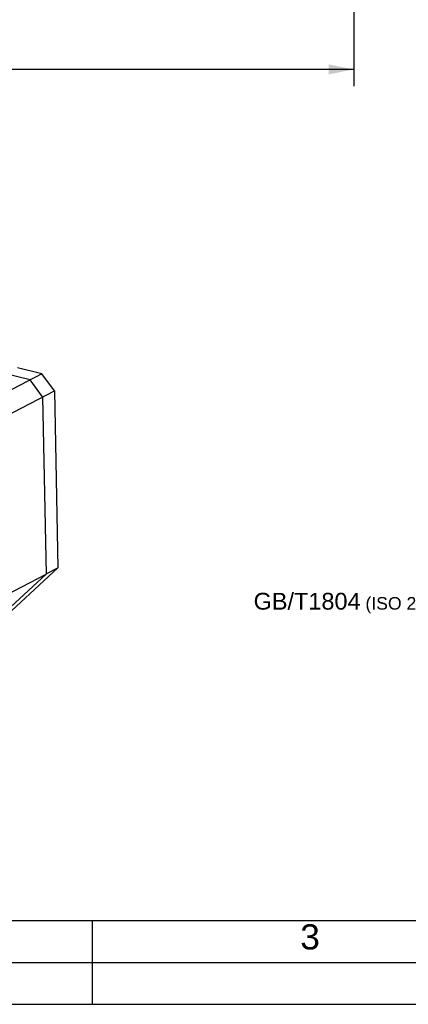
# Model space of a CAD drawing. Header units: millimetres. Extents: x 0 to 420, y 0 to 297.
# Tile 15 of 26: x 226 to 273, y 0 to 117. Entities that reach past the tile are written whole.
import ezdxf

# ---------------------------------------------------------------- set-up
doc = ezdxf.new("R2010")
doc.units = ezdxf.units.MM
doc.header["$LTSCALE"] = 23.1
doc.layers.get('0').update_dxf_attribs({"linetype": 'CONTINUOUS'})
doc.layers.add('COMPONENTS', color=7, linetype='CONTINUOUS')
doc.layers.add('DIMENSION', color=7, linetype='CONTINUOUS')
doc.styles.get("Standard").update_dxf_attribs({"font": 'arial.ttf'})
doc.styles.add('TEXTSTYLE_2', font='arial.ttf')
doc.styles.add('TEXTSTYLE_3', font='arial.ttf')
doc.dimstyles.new('DIMSTYLE_3', dxfattribs={"dimtxt": 3, "dimasz": 3, "dimexe": 0.18, "dimexo": 0.0625, "dimgap": 0.09, "dimtad": 1, "dimdsep": 46, "dimtxsty": 'STANDARD', "dimblk": '_FILLED', "dimblk1": '_FILLED', "dimblk2": '_FILLED', "dimcen": 0.09, "dimadec": 0, "dimazin": 0, "dimtp": 0.5, "dimtm": 0.5, "dimtfac": 1, "dimtofl": 0, "dimtmove": 0, "dimatfit": 3, "dimldrblk": '_FILLED', "dimfxl": 1, "dimtolj": 1, "dimarcsym": 0})

# ---------------------------------------------------------------- blocks, each defined once
blk = doc.blocks.new('_FILLED')
at = {"color": 0, "linetype": 'BYBLOCK'}
blk.add_solid([(0, 0), (-1, 0.2), (-1, -0.2)], dxfattribs=at)
blk = doc.blocks.new('*D4')
at = {"layer": 'DIMENSION', "color": 2, "linetype": 'CONTINUOUS'}
for p, q in [((266.11, 128.29), (266.11, 109.43)), ((98.71, 124.27), (98.71, 109.43)), ((98.71, 111.43), (182.41, 111.43)), ((266.11, 111.43), (182.41, 111.43))]:
    blk.add_line(p, q, dxfattribs=at)
at = {"layer": 'DIMENSION', "color": 2, "linetype": 'CONTINUOUS', "xscale": 3, "yscale": 3, "zscale": 3, "rotation": 180}
blk.add_blockref('_FILLED', (98.71, 111.43), dxfattribs=at)
at = {"layer": 'DIMENSION', "color": 2, "linetype": 'CONTINUOUS', "xscale": 3, "yscale": 3, "zscale": 3}
blk.add_blockref('_FILLED', (266.11, 111.43), dxfattribs=at)
at = {"layer": 'DIMENSION', "color": 2, "linetype": 'CONTINUOUS', "insert": (182.41, 115.18), "char_height": 3, "width": 10.4833, "attachment_point": 2, "line_spacing_factor": 0.9}
blk.add_mtext('167.4', dxfattribs=at)

msp = doc.modelspace()

# ---------------------------------------------------------------- linework, layer by layer
at = {"color": 7, "linetype": 'CONTINUOUS'}
for p, q in [((25, 10), (410, 10)), ((232.75, 0), (237.25, 0))]:
    msp.add_line(p, q, dxfattribs=at)
at = {"color": 2, "linetype": 'CONTINUOUS'}
for p, q in [((235, 0), (235, 10)), ((20, 5), (415, 5)), ((0, 0), (232.75, 0)), ((237.25, 0), (420, 0))]:
    msp.add_line(p, q, dxfattribs=at)
at = {"layer": 'COMPONENTS', "color": 7, "linetype": 'CONTINUOUS'}
for p, q in [((228.955, 75.1542), (217.1416, 68.9888)), ((227.5562, 74.4242), (224.6462, 75.1301)), ((228.955, 75.1542), (226.0451, 75.8602)), ((230.4505, 73.1219), (228.955, 75.1542)), ((229.0517, 72.3918), (227.5562, 74.4242)), ((217.1967, 66.2047), (230.4505, 73.1219)), ((230.4505, 73.1219), (230.8677, 52.04)), ((229.0517, 72.3918), (229.4693, 51.2875)), ((230.8677, 52.04), (220.7212, 42.6477)), ((229.4688, 51.3099), (230.8677, 52.04)), ((210.97, 41.6326), (229.4693, 51.2875)), ((219.3419, 41.9129), (229.4693, 51.2875)), ((229.4688, 51.3099), (229.4579, 51.2998))]:
    msp.add_line(p, q, dxfattribs=at)

# ---------------------------------------------------------------- texts
at = {"color": 2, "linetype": 'CONTINUOUS', "attachment_point": 1, "line_spacing_factor": 0.9}
for s, insert, char_height, width, style in [('GB/T1804\\H1.5; (ISO 2768-1) Angular tolerance', (254.1726, 49.0417), 2, 42.392193, 'TEXTSTYLE_3'), ('3', (259.729, 9.5375), 3, 2.330855, 'TEXTSTYLE_2')]:
    msp.add_mtext(s, dxfattribs=dict(at, insert=insert, char_height=char_height, width=width, style=style))

# ---------------------------------------------------------------- dimensions: what is measured, and where the dimension line sits
at = {"layer": 'DIMENSION', "color": 2, "linetype": 'CONTINUOUS'}
dim = msp.add_linear_dim(base=(98.7064, 111.4331), p1=(266.1064, 128.2901), p2=(98.7064, 124.27), angle=180, dimstyle='DIMSTYLE_3', dxfattribs=at)
dim.commit()
dim.dimension.update_dxf_attribs({"geometry": '*D4', "text_midpoint": (177.1648, 113.6831), "dimtype": 160})

doc.saveas('drawing.dxf')
